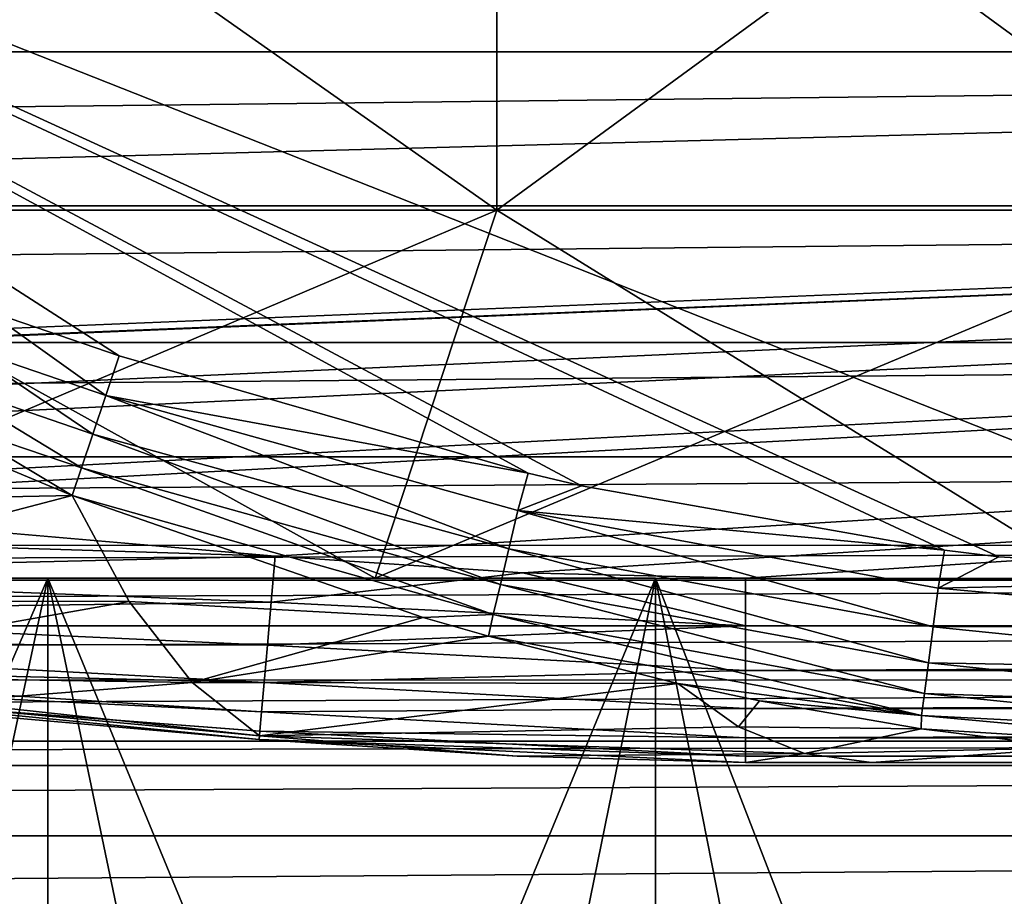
# Model space of a CAD drawing. Header units: metres. Extents: x -205 to 205, y -104 to 104.
# Tile 187 of 256: x -125.77 to -123.1, y -45.82 to -43.44. Entities that reach past the tile are written whole.
import ezdxf

# ---------------------------------------------------------------- set-up
doc = ezdxf.new("R2010")
doc.units = ezdxf.units.M
doc.layers.add('solid_01_2-CONSUMER_EHM_BOX_SW0001', color=7, linetype='CONTINUOUS')

msp = doc.modelspace()

# ---------------------------------------------------------------- linework, layer by layer
at = {"layer": 'solid_01_2-CONSUMER_EHM_BOX_SW0001'}
for points in [[(-200.010849, -74.958488), (-200.010773, 75.041512), (-0.010778, 75.04142)], [(-0.010849, -74.95858), (-200.010849, -74.958488), (-0.010778, 75.04142)], [(-143.013779, -47.051666, 63.099998), (-141.698242, -41.749889, 63.099998), (-120.327812, -41.752949, 63.099998)], [(-119.013786, -47.055099, 63.099998), (-143.013779, -47.051666, 63.099998), (-120.327812, -41.752949, 63.099998)], [(-122.121773, -44.954655, 48), (-106.013145, -42.456963, 48), (-128.451385, -42.453751, 48)], [(-123.109932, -44.896389, 48), (-122.121773, -44.954655, 48), (-128.451385, -42.453751, 48)], [(-123.25782, -44.8783, 48), (-123.109932, -44.896389, 48), (-128.451385, -42.453751, 48)], [(-124.244164, -44.702694, 48), (-123.25782, -44.8783, 48), (-128.451385, -42.453751, 48)], [(-124.389107, -44.669125, 48), (-124.244164, -44.702694, 48), (-128.451385, -42.453751, 48)], [(-125.500328, -44.350311, 48), (-124.389107, -44.669125, 48), (-128.451385, -42.453751, 48)], [(-125.860954, -44.227173, 48), (-125.500328, -44.350311, 48), (-128.451385, -42.453751, 48)], [(-126.607422, -43.954014, 5.196427), (-126.607254, -42.454014, 5.196418), (-124.473648, -42.454319, 5.811095)], [(-126.607422, -43.954014, 43.803574), (-124.473816, -43.954319, 43.188889), (-126.607254, -42.454014, 43.803581)], [(-124.473816, -43.954319, 5.81111), (-126.607422, -43.954014, 5.196427), (-124.473648, -42.454319, 5.811095)], [(-124.473816, -43.954319, 43.188889), (-124.473648, -42.454319, 43.188904), (-126.607254, -42.454014, 43.803581)], [(-124.473816, -43.954319, 5.81111), (-124.473648, -42.454319, 5.811095), (-122.422272, -42.454613, 6.660799)], [(-124.473816, -43.954319, 43.188889), (-122.42244, -43.954613, 42.339184), (-124.473648, -42.454319, 43.188904)], [(-122.42244, -43.954613, 6.660816), (-124.473816, -43.954319, 5.81111), (-122.422272, -42.454613, 6.660799)], [(-122.42244, -43.954613, 42.339184), (-122.422272, -42.454613, 42.339203), (-124.473648, -42.454319, 43.188904)], [(-170.055008, -42.727257, 75), (-185.61615, -63.545567, 75), (-76.416145, -63.561199, 75)], [(-169.287933, -42.893063, 75), (-170.055008, -42.727257, 75), (-76.416145, -63.561199, 75)], [(-168.513199, -42.948013, 75), (-169.287933, -42.893063, 75), (-76.416145, -63.561199, 75)], [(-168.513199, -42.948013, 46), (-93.513199, -42.958752, 46), (-168.513489, -44.948013, 46)], [(-93.513199, -42.958752, 46), (-133.689835, -44.621197, 46), (-168.513489, -44.948013, 46)], [(-93.513199, -42.958752, 75), (-168.513199, -42.948013, 75), (-76.416145, -63.561199, 75)], [(-93.513199, -42.958752, 46), (-132.494659, -44.548241, 46), (-133.689835, -44.621197, 46)], [(-93.513199, -42.958752, 46), (-131.013412, -44.511559, 46), (-132.494659, -44.548241, 46)], [(-93.513199, -42.958752, 46), (-129.047043, -44.575188, 46), (-131.013412, -44.511559, 46)], [(-93.513199, -42.958752, 46), (-128.337006, -44.621964, 46), (-129.047043, -44.575188, 46)], [(-93.513199, -42.958752, 46), (-127.059723, -44.723423, 46), (-128.337006, -44.621964, 46)], [(-93.513199, -42.958752, 46), (-126.783257, -44.746613, 46), (-127.059723, -44.723423, 46)], [(-93.513199, -42.958752, 46), (-125.076324, -44.894527, 46), (-126.783257, -44.746613, 46)], [(-93.513199, -42.958752, 46), (-124.403091, -44.939934, 46), (-125.076324, -44.894527, 46)], [(-93.513199, -42.958752, 46), (-123.79805, -44.954414, 46), (-124.403091, -44.939934, 46)], [(-93.513199, -42.958752, 46), (-93.513481, -44.958752, 46), (-123.79805, -44.954414, 46)], [(-149.22702, -43.073208, 3.455959), (-149.227036, -43.523933, 3.325387), (-112.79464, -43.073223, 3.455959)], [(-149.227036, -43.523933, 3.325387), (-112.79464, -43.523952, 3.325387), (-112.79464, -43.073223, 3.455959)], [(-149.227036, -43.523933, 3.325387), (-149.227036, -43.942322, 3.112886), (-112.79464, -43.523952, 3.325387)], [(-149.227036, -43.942322, 3.112886), (-112.79464, -43.942341, 3.112886), (-112.79464, -43.523952, 3.325387)], [(-149.227036, -43.942322, 3.112886), (-149.227036, -44.313629, 2.825941), (-112.79464, -43.942341, 3.112886)], [(-149.227036, -44.313629, 2.825941), (-112.79464, -44.313644, 2.825941), (-112.79464, -43.942341, 3.112886)], [(-126.607422, -43.954014, 43.803574), (-126.830124, -44.953983, 42.828651), (-124.804283, -44.954273, 42.245022)], [(-124.473816, -43.954319, 5.81111), (-126.830124, -44.953983, 6.171347), (-126.607422, -43.954014, 5.196427)], [(-124.473816, -43.954319, 5.81111), (-124.804283, -44.954273, 6.754978), (-126.830124, -44.953983, 6.171347)], [(-126.607422, -43.954014, 43.803574), (-124.804283, -44.954273, 42.245022), (-124.473816, -43.954319, 43.188889)], [(-124.473816, -43.954319, 43.188889), (-124.804283, -44.954273, 42.245022), (-122.856522, -44.954552, 41.43824)], [(-122.42244, -43.954613, 6.660816), (-124.804283, -44.954273, 6.754978), (-124.473816, -43.954319, 5.81111)], [(-122.42244, -43.954613, 6.660816), (-122.856522, -44.954552, 7.561761), (-124.804283, -44.954273, 6.754978)], [(-124.473816, -43.954319, 43.188889), (-122.856522, -44.954552, 41.43824), (-122.42244, -43.954613, 42.339184)], [(-125.923416, -44.325424, 47.986984), (-125.5364, -44.457771, 47.986984), (-125.860954, -44.227173, 48)], [(-125.5364, -44.457771, 47.986984), (-125.500328, -44.350311, 48), (-125.860954, -44.227173, 48)], [(-149.227036, -44.313629, 2.825941), (-149.227036, -44.624771, 2.474663), (-112.79464, -44.313644, 2.825941)], [(-149.227036, -44.624771, 2.474663), (-112.79464, -44.624786, 2.474663), (-112.79464, -44.313644, 2.825941)], [(-125.571518, -44.562397, 47.947163), (-125.923416, -44.325424, 47.986984), (-125.991531, -44.41853, 47.947163)], [(-125.5364, -44.457771, 47.986984), (-125.923416, -44.325424, 47.986984), (-125.571518, -44.562397, 47.947163)], [(-125.5364, -44.457771, 47.986984), (-124.389107, -44.669125, 48), (-125.500328, -44.350311, 48)], [(-125.991531, -44.41853, 47.947163), (-125.950584, -44.536663, 47.882713), (-125.60228, -44.65406, 47.883854)], [(-125.571518, -44.562397, 47.947163), (-125.991531, -44.41853, 47.947163), (-125.60228, -44.65406, 47.883854)], [(-124.441475, -44.874271, 47.952991), (-125.5364, -44.457771, 47.986984), (-125.571518, -44.562397, 47.947163)], [(-124.416763, -44.7705, 47.988853), (-124.389107, -44.669125, 48), (-125.5364, -44.457771, 47.986984)], [(-124.416763, -44.7705, 47.988853), (-125.5364, -44.457771, 47.986984), (-124.441475, -44.874271, 47.952991)], [(-125.950584, -44.536663, 47.882713), (-126.020966, -44.565136, 47.834301), (-125.627609, -44.729523, 47.799999)], [(-125.60228, -44.65406, 47.883854), (-125.950584, -44.536663, 47.882713), (-125.627609, -44.729523, 47.799999)], [(-126.833481, -44.753624, 47.380875), (-125.627609, -44.729523, 47.799999), (-126.020966, -44.565136, 47.834301)], [(-124.464546, -44.971157, 47.891308), (-125.571518, -44.562397, 47.947163), (-125.60228, -44.65406, 47.883854)], [(-124.441475, -44.874271, 47.952991), (-125.571518, -44.562397, 47.947163), (-124.464546, -44.971157, 47.891308)], [(-149.227036, -44.624771, 2.474663), (-149.227036, -44.864788, 2.071429), (-112.79464, -44.624786, 2.474663)], [(-149.227036, -44.864788, 2.071429), (-112.79464, -44.864803, 2.071429), (-112.79464, -44.624786, 2.474663)], [(-124.483887, -45.052368, 47.8069), (-125.60228, -44.65406, 47.883854), (-125.627609, -44.729523, 47.799999)], [(-124.464546, -44.971157, 47.891308), (-125.60228, -44.65406, 47.883854), (-124.483887, -45.052368, 47.8069)], [(-124.416763, -44.7705, 47.988853), (-124.244164, -44.702694, 48), (-124.389107, -44.669125, 48)], [(-124.416763, -44.7705, 47.988853), (-123.25782, -44.8783, 48), (-124.244164, -44.702694, 48)], [(-126.833481, -44.753624, 47.380875), (-126.718231, -45.014698, 47.056091), (-125.627609, -44.729523, 47.799999)], [(-126.718231, -45.014698, 47.056091), (-125.472878, -45.017612, 47.434723), (-125.627609, -44.729523, 47.799999)], [(-124.673935, -45.060635, 47.72176), (-124.483887, -45.052368, 47.8069), (-125.627609, -44.729523, 47.799999)], [(-125.472878, -45.017612, 47.434723), (-124.673935, -45.060635, 47.72176), (-125.627609, -44.729523, 47.799999)], [(-127.057808, -44.832653, 46.012005), (-126.783257, -44.746613, 46), (-125.076324, -44.894527, 46)], [(-124.416763, -44.7705, 47.988853), (-124.441475, -44.874271, 47.952991), (-123.288757, -45.08609, 47.95377)], [(-124.416763, -44.7705, 47.988853), (-123.275116, -44.981117, 47.989037), (-123.25782, -44.8783, 48)], [(-124.416763, -44.7705, 47.988853), (-123.288757, -45.08609, 47.95377), (-123.275116, -44.981117, 47.989037)], [(-127.057808, -44.832653, 46.012005), (-125.076324, -44.894527, 46), (-127.067062, -44.942604, 46.050636)], [(-149.227036, -44.864788, 2.071429), (-149.227036, -44.959846, 1.911433), (-112.79464, -44.864803, 2.071429)], [(-149.227036, -44.959846, 1.911433), (-112.79464, -44.959862, 1.911433), (-112.79464, -44.864803, 2.071429)], [(-124.441475, -44.874271, 47.952991), (-124.464546, -44.971157, 47.891308), (-123.301521, -45.184303, 47.893074)], [(-124.441475, -44.874271, 47.952991), (-123.301521, -45.184303, 47.893074), (-123.288757, -45.08609, 47.95377)], [(-123.275116, -44.981117, 47.989037), (-123.109932, -44.896389, 48), (-123.25782, -44.8783, 48)], [(-125.087181, -45.019268, 46.01593), (-127.067062, -44.942604, 46.050636), (-125.076324, -44.894527, 46)], [(-125.087181, -45.019268, 46.01593), (-125.076324, -44.894527, 46), (-124.403091, -44.939934, 46)], [(-123.275116, -44.981117, 47.989037), (-122.121773, -44.954655, 48), (-123.109932, -44.896389, 48)], [(-125.087181, -45.019268, 46.01593), (-127.075729, -45.04557, 46.117981), (-127.067062, -44.942604, 46.050636)], [(-123.798065, -45.083752, 46.017017), (-125.087181, -45.019268, 46.01593), (-124.403091, -44.939934, 46)], [(-123.798065, -45.083752, 46.017017), (-124.403091, -44.939934, 46), (-123.79805, -44.954414, 46)], [(-149.227036, -44.959846, 1.911433), (-149.227036, -45.083313, 1.771438), (-112.79464, -44.959862, 1.911433)], [(-149.227036, -45.083313, 1.771438), (-112.79464, -45.083332, 1.771438), (-112.79464, -44.959862, 1.911433)], [(-127.424141, -48.953907, 9.935703), (-127.423981, -44.953896, 9.936831), (-125.694336, -44.954144, 10.474563)], [(-127.424141, -48.953907, 9.935703), (-125.694336, -44.954144, 10.474563), (-126.551369, -48.954033, 10.179014)], [(-127.423981, -44.953896, 39.063171), (-125.694336, -44.954144, 38.525436), (-126.830124, -44.953983, 42.828651)], [(-125.694336, -44.954144, 10.474563), (-127.423981, -44.953896, 9.936831), (-126.830124, -44.953983, 6.171347)], [(-125.694878, -48.954155, 38.525425), (-125.694336, -44.954144, 38.525436), (-127.423981, -44.953896, 39.063171)], [(-125.694878, -48.954155, 38.525425), (-127.423981, -44.953896, 39.063171), (-126.551369, -48.954033, 38.820988)], [(-125.694336, -44.954144, 38.525436), (-124.804283, -44.954273, 42.245022), (-126.830124, -44.953983, 42.828651)], [(-125.694336, -44.954144, 10.474563), (-126.830124, -44.953983, 6.171347), (-124.804283, -44.954273, 6.754978)], [(-126.551369, -48.954033, 10.179014), (-125.694336, -44.954144, 10.474563), (-125.694878, -48.954155, 10.474575)], [(-124.857803, -48.954273, 38.178696), (-125.694336, -44.954144, 38.525436), (-125.694878, -48.954155, 38.525425)], [(-125.694878, -48.954155, 10.474575), (-125.694336, -44.954144, 10.474563), (-124.043091, -44.95438, 11.219033)], [(-125.694878, -48.954155, 10.474575), (-124.043091, -44.95438, 11.219033), (-124.857803, -48.954273, 10.821304)], [(-125.694336, -44.954144, 38.525436), (-124.043091, -44.95438, 37.780968), (-124.804283, -44.954273, 42.245022)], [(-124.043091, -44.95438, 11.219033), (-125.694336, -44.954144, 10.474563), (-124.804283, -44.954273, 6.754978)], [(-124.043198, -48.954391, 37.782066), (-124.043091, -44.95438, 37.780968), (-125.694336, -44.954144, 38.525436)], [(-124.043198, -48.954391, 37.782066), (-125.694336, -44.954144, 38.525436), (-124.857803, -48.954273, 38.178696)], [(-124.857803, -48.954273, 10.821304), (-124.043091, -44.95438, 11.219033), (-124.043198, -48.954391, 11.217932)], [(-124.043091, -44.95438, 37.780968), (-122.856522, -44.954552, 41.43824), (-124.804283, -44.954273, 42.245022)], [(-124.043091, -44.95438, 11.219033), (-124.804283, -44.954273, 6.754978), (-122.856522, -44.954552, 7.561761)], [(-124.464546, -44.971157, 47.891308), (-124.483887, -45.052368, 47.8069), (-123.312271, -45.266979, 47.809887)], [(-124.464546, -44.971157, 47.891308), (-123.312271, -45.266979, 47.809887), (-123.301521, -45.184303, 47.893074)], [(-123.254013, -48.954502, 37.336975), (-124.043091, -44.95438, 37.780968), (-124.043198, -48.954391, 37.782066)], [(-124.043198, -48.954391, 11.217932), (-124.043091, -44.95438, 11.219033), (-123.254013, -48.954502, 11.663024)], [(-124.043091, -44.95438, 37.780968), (-122.492393, -44.954601, 36.844929), (-122.856522, -44.954552, 41.43824)], [(-122.492393, -44.954601, 12.155071), (-124.043091, -44.95438, 11.219033), (-122.856522, -44.954552, 7.561761)], [(-122.493111, -48.954613, 36.845028), (-122.492393, -44.954601, 36.844929), (-124.043091, -44.95438, 37.780968)], [(-122.493111, -48.954613, 36.845028), (-124.043091, -44.95438, 37.780968), (-123.254013, -48.954502, 37.336975)], [(-123.254013, -48.954502, 11.663024), (-124.043091, -44.95438, 11.219033), (-122.492393, -44.954601, 12.155071)], [(-93.513504, -45.088161, 46.017036), (-123.798065, -45.083752, 46.017017), (-123.79805, -44.954414, 46)], [(-93.513504, -45.088161, 46.017036), (-123.79805, -44.954414, 46), (-93.513481, -44.958752, 46)], [(-123.275116, -44.981117, 47.989037), (-122.121788, -45.084019, 47.982975), (-122.121773, -44.954655, 48)], [(-123.254013, -48.954502, 11.663024), (-122.492393, -44.954601, 12.155071), (-122.493111, -48.954613, 12.154973)], [(-123.275116, -44.981117, 47.989037), (-123.288757, -45.08609, 47.95377), (-122.121788, -45.084019, 47.982975)], [(-125.087181, -45.019268, 46.01593), (-125.097366, -45.136219, 46.062801), (-127.075729, -45.04557, 46.117981)], [(-126.718231, -45.014698, 47.056091), (-126.603394, -45.217449, 46.709969), (-125.472878, -45.017612, 47.434723)], [(-125.301781, -45.23727, 47.031094), (-125.472878, -45.017612, 47.434723), (-126.603394, -45.217449, 46.709969)], [(-125.301781, -45.23727, 47.031094), (-124.673935, -45.060635, 47.72176), (-125.472878, -45.017612, 47.434723)], [(-123.798065, -45.083752, 46.017017), (-125.097366, -45.136219, 46.062801), (-125.087181, -45.019268, 46.01593)], [(-125.097366, -45.136219, 46.062801), (-127.082901, -45.13073, 46.21104), (-127.075729, -45.04557, 46.117981)], [(-124.673935, -45.060635, 47.72176), (-124.49691, -45.111435, 47.706837), (-124.483887, -45.052368, 47.8069)], [(-124.483887, -45.052368, 47.8069), (-124.49691, -45.111435, 47.706837), (-123.320122, -45.3274, 47.710957)], [(-124.483887, -45.052368, 47.8069), (-123.320122, -45.3274, 47.710957), (-123.312271, -45.266979, 47.809887)], [(-125.301781, -45.23727, 47.031094), (-124.49691, -45.111435, 47.706837), (-124.673935, -45.060635, 47.72176)], [(-149.227036, -45.083313, 1.771438), (-149.227036, -45.230648, 1.656828), (-112.79464, -45.083332, 1.771438)], [(-149.227036, -45.230648, 1.656828), (-112.79464, -45.230667, 1.656828), (-112.79464, -45.083332, 1.771438)], [(-123.798065, -45.083752, 46.017017), (-123.79808, -45.204418, 46.06699), (-125.097366, -45.136219, 46.062801)], [(-93.513504, -45.088161, 46.017036), (-123.79808, -45.204418, 46.06699), (-123.798065, -45.083752, 46.017017)], [(-93.513504, -45.088161, 46.017036), (-93.513519, -45.208866, 46.067051), (-123.79808, -45.204418, 46.06699)], [(-123.288757, -45.08609, 47.95377), (-123.301521, -45.184303, 47.893074), (-122.121811, -45.20467, 47.933006)], [(-123.288757, -45.08609, 47.95377), (-122.121811, -45.20467, 47.933006), (-122.121788, -45.084019, 47.982975)], [(-125.106186, -45.237602, 46.137497), (-127.087852, -45.189594, 46.321674), (-127.082901, -45.13073, 46.21104)], [(-125.097366, -45.136219, 46.062801), (-125.106186, -45.237602, 46.137497), (-127.082901, -45.13073, 46.21104)], [(-125.301781, -45.23727, 47.031094), (-123.982155, -45.240211, 47.662704), (-124.49691, -45.111435, 47.706837)], [(-124.49691, -45.111435, 47.706837), (-123.982155, -45.240211, 47.662704), (-123.320122, -45.3274, 47.710957)], [(-123.79808, -45.204418, 46.06699), (-125.106186, -45.237602, 46.137497), (-125.097366, -45.136219, 46.062801)], [(-123.301521, -45.184303, 47.893074), (-123.312271, -45.266979, 47.809887), (-122.121826, -45.308197, 47.853565)], [(-123.301521, -45.184303, 47.893074), (-122.121826, -45.308197, 47.853565), (-122.121811, -45.20467, 47.933006)], [(-125.119629, -45.391979, 46.474129), (-127.088593, -45.198425, 46.653111), (-127.090385, -45.219673, 46.551849)], [(-125.113098, -45.316956, 46.235039), (-127.090294, -45.218616, 46.438824), (-127.087852, -45.189594, 46.321674)], [(-125.118805, -45.38258, 46.599998), (-125.967506, -45.290043, 46.666977), (-127.088593, -45.198425, 46.653111)], [(-125.119629, -45.391979, 46.474129), (-125.118805, -45.38258, 46.599998), (-127.088593, -45.198425, 46.653111)], [(-125.106186, -45.237602, 46.137497), (-125.113098, -45.316956, 46.235039), (-127.087852, -45.189594, 46.321674)], [(-123.79808, -45.204418, 46.06699), (-123.798096, -45.307941, 46.14642), (-125.106186, -45.237602, 46.137497)], [(-93.513519, -45.208866, 46.067051), (-123.798096, -45.307941, 46.14642), (-123.79808, -45.204418, 46.06699)], [(-93.513519, -45.208866, 46.067051), (-93.513535, -45.312489, 46.146633), (-123.798096, -45.307941, 46.14642)], [(-149.227036, -45.230648, 1.656828), (-149.227036, -45.396545, 1.571667), (-112.79464, -45.230667, 1.656828)], [(-149.227036, -45.396545, 1.571667), (-112.79464, -45.396561, 1.571667), (-112.79464, -45.230667, 1.656828)], [(-125.117676, -45.369545, 46.349499), (-127.090385, -45.219673, 46.551849), (-127.090294, -45.218616, 46.438824)], [(-125.117676, -45.369545, 46.349499), (-125.119629, -45.391979, 46.474129), (-127.090385, -45.219673, 46.551849)], [(-125.113098, -45.316956, 46.235039), (-125.117676, -45.369545, 46.349499), (-127.090294, -45.218616, 46.438824)], [(-125.301781, -45.23727, 47.031094), (-126.603394, -45.217449, 46.709969), (-125.967506, -45.290043, 46.666977)], [(-125.301781, -45.23727, 47.031094), (-125.967506, -45.290043, 46.666977), (-125.118805, -45.38258, 46.599998)], [(-125.301781, -45.23727, 47.031094), (-125.118805, -45.38258, 46.599998), (-123.982155, -45.240211, 47.662704)], [(-123.798096, -45.307941, 46.14642), (-125.113098, -45.316956, 46.235039), (-125.106186, -45.237602, 46.137497)], [(-123.817604, -45.358158, 47.343121), (-123.982155, -45.240211, 47.662704), (-125.118805, -45.38258, 46.599998)], [(-123.982155, -45.240211, 47.662704), (-123.760315, -45.28685, 47.643505), (-123.320122, -45.3274, 47.710957)], [(-123.817604, -45.358158, 47.343121), (-123.760315, -45.28685, 47.643505), (-123.982155, -45.240211, 47.662704)], [(-123.817604, -45.358158, 47.343121), (-123.321297, -45.363022, 47.605198), (-123.760315, -45.28685, 47.643505)], [(-123.760315, -45.28685, 47.643505), (-123.321297, -45.363022, 47.605198), (-123.320122, -45.3274, 47.710957)], [(-123.312271, -45.266979, 47.809887), (-123.320122, -45.3274, 47.710957), (-122.121834, -45.38765, 47.750031)], [(-123.312271, -45.266979, 47.809887), (-122.121834, -45.38765, 47.750031), (-122.121826, -45.308197, 47.853565)], [(-123.798111, -45.387402, 46.249954), (-125.117676, -45.369545, 46.349499), (-125.113098, -45.316956, 46.235039)], [(-123.798096, -45.307941, 46.14642), (-123.798111, -45.387402, 46.249954), (-125.113098, -45.316956, 46.235039)], [(-93.513535, -45.312489, 46.146633), (-123.798111, -45.387402, 46.249954), (-123.798096, -45.307941, 46.14642)], [(-93.513535, -45.312489, 46.146633), (-93.513542, -45.39196, 46.25034), (-123.798111, -45.387402, 46.249954)], [(-123.320122, -45.3274, 47.710957), (-123.321297, -45.363022, 47.605198), (-122.121841, -45.43763, 47.629364)], [(-123.320122, -45.3274, 47.710957), (-122.121841, -45.43763, 47.629364), (-122.121834, -45.38765, 47.750031)], [(-123.798119, -45.437386, 46.370613), (-125.119629, -45.391979, 46.474129), (-125.117676, -45.369545, 46.349499)], [(-123.817604, -45.358158, 47.343121), (-125.118805, -45.38258, 46.599998), (-123.638222, -45.430279, 47.015118)], [(-123.798111, -45.387402, 46.249954), (-123.798119, -45.437386, 46.370613), (-125.117676, -45.369545, 46.349499)], [(-123.817604, -45.358158, 47.343121), (-123.638222, -45.430279, 47.015118), (-123.321297, -45.363022, 47.605198)], [(-123.638222, -45.430279, 47.015118), (-122.903999, -45.41489, 47.568626), (-123.321297, -45.363022, 47.605198)], [(-123.321297, -45.363022, 47.605198), (-122.903999, -45.41489, 47.568626), (-122.121841, -45.43763, 47.629364)], [(-150.344452, -45.462715, 1.571667), (-112.79464, -45.396561, 1.571667), (-149.227036, -45.396545, 1.571667)], [(-150.344452, -45.462715, 1.571667), (-111.677208, -45.462734, 1.571667), (-112.79464, -45.396561, 1.571667)], [(-124.419167, -45.437424, 46.547932), (-125.118805, -45.38258, 46.599998), (-125.119629, -45.391979, 46.474129)], [(-124.419167, -45.437424, 46.547932), (-125.119629, -45.391979, 46.474129), (-123.798119, -45.454414, 46.5)], [(-123.798119, -45.437386, 46.370613), (-123.798119, -45.454414, 46.5), (-125.119629, -45.391979, 46.474129)], [(-124.419167, -45.437424, 46.547932), (-123.638222, -45.430279, 47.015118), (-125.118805, -45.38258, 46.599998)], [(-93.513542, -45.39196, 46.25034), (-123.798119, -45.437386, 46.370613), (-123.798111, -45.387402, 46.249954)], [(-93.513542, -45.39196, 46.25034), (-93.51355, -45.441849, 46.371098), (-123.798119, -45.437386, 46.370613)], [(-123.638222, -45.430279, 47.015118), (-123.455872, -45.454464, 46.681751), (-122.903999, -45.41489, 47.568626)], [(-123.455872, -45.454464, 46.681751), (-122.944481, -45.454536, 46.97401), (-122.903999, -45.41489, 47.568626)], [(-124.419167, -45.437424, 46.547932), (-123.798119, -45.454414, 46.5), (-123.638222, -45.430279, 47.015118)], [(-123.798119, -45.454414, 46.5), (-123.455872, -45.454464, 46.681751), (-123.638222, -45.430279, 47.015118)], [(-123.798119, -45.437386, 46.370613), (-93.513557, -45.458752, 46.5), (-123.798119, -45.454414, 46.5)], [(-93.51355, -45.441849, 46.371098), (-93.513557, -45.458752, 46.5), (-123.798119, -45.437386, 46.370613)], [(-151.432175, -45.654289, 1.571667), (-111.677208, -45.462734, 1.571667), (-150.344452, -45.462715, 1.571667)], [(-151.432175, -45.654289, 1.571667), (-110.5895, -45.654308, 1.571667), (-111.677208, -45.462734, 1.571667)], [(-123.798119, -45.454414, 46.5), (-93.513557, -45.458752, 46.5), (-123.455872, -45.454464, 46.681751)], [(-123.455872, -45.454464, 46.681751), (-93.513557, -45.458752, 46.5), (-122.944481, -45.454536, 46.97401)], [(-152.497192, -45.973816, 1.571667), (-110.5895, -45.654308, 1.571667), (-151.432175, -45.654289, 1.571667)], [(-152.497192, -45.973816, 1.571667), (-109.524483, -45.973835, 1.571667), (-110.5895, -45.654308, 1.571667)]]:
    msp.add_3dface(points, dxfattribs=at)

doc.saveas('drawing.dxf')
